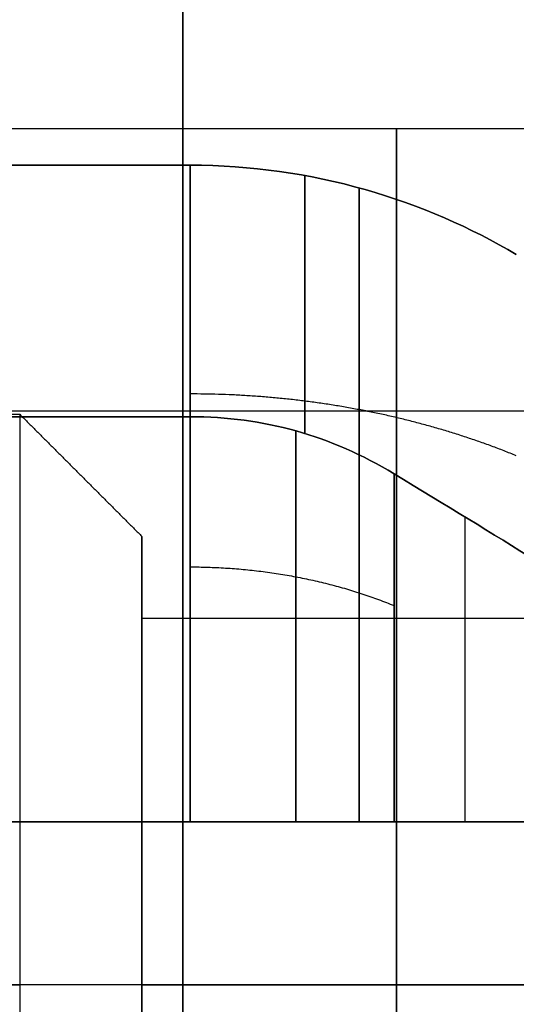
# Model space of a CAD drawing. Header units: millimetres. Extents: x -66 to 114, y 79 to 395.
# Tile 124 of 211: x 88.55 to 89.77, y 139.37 to 141.78. Entities that reach past the tile are written whole.
import ezdxf

# ---------------------------------------------------------------- set-up
doc = ezdxf.new("R2010")
doc.units = ezdxf.units.MM
doc.layers.add('Layer 01', color=7, linetype='Continuous', true_color=0x000000)

msp = doc.modelspace()

# ---------------------------------------------------------------- linework, layer by layer
at = {"layer": 'Layer 01'}
for p, q in [((89.25, 141.3985, -14.38), (89.25, 140.7657, -14.38)), ((89.25, 140.7657, -13.58), (89.25, 141.3985, -13.58)), ((89.25, 141.3985, -18.95), (89.25, 140.7657, -18.95)), ((89.25, 140.7657, -18.15), (89.25, 141.3985, -18.15)), ((89.25, 141.3985, -23.52), (89.25, 140.7657, -23.52)), ((89.25, 140.7657, -22.72), (89.25, 141.3985, -22.72)), ((87.65, 140.8217, -14.38), (90.85, 140.8217, -14.38)), ((87.65, 140.8217, -13.58), (90.85, 140.8217, -13.58)), ((87.65, 140.8217, -18.95), (90.85, 140.8217, -18.95)), ((87.65, 140.8217, -18.15), (90.85, 140.8217, -18.15)), ((87.65, 140.8217, -23.52), (90.85, 140.8217, -23.52)), ((87.65, 140.8217, -22.72), (90.85, 140.8217, -22.72)), ((88.85, 140.3133, -13.98), (88.85, 140.5133, -13.98)), ((88.85, 140.3133, -18.55), (88.85, 140.5133, -18.55)), ((88.85, 140.3133, -23.12), (88.85, 140.5133, -23.12)), ((90.85, 139.8133, -15.3884), (87.65, 139.8133, -15.3884)), ((90.85, 139.8133, -12.5716), (87.65, 139.8133, -12.5716)), ((90.85, 139.8133, -19.9584), (87.65, 139.8133, -19.9584)), ((90.85, 139.8133, -17.1416), (87.65, 139.8133, -17.1416)), ((90.85, 139.8133, -24.5284), (87.65, 139.8133, -24.5284)), ((90.85, 139.8133, -21.7116), (87.65, 139.8133, -21.7116)), ((89.1, 139.8133, -21.115), (89.1, 139.8133, -21.7349)), ((89.25, 139.8133, -15.3323), (89.25, 139.8133, -15.9651)), ((89.25, 139.8133, -11.9949), (89.25, 139.8133, -12.6277)), ((89.25, 139.8133, -19.9023), (89.25, 139.8133, -20.5351)), ((89.25, 139.8133, -16.5649), (89.25, 139.8133, -17.1977)), ((89.25, 139.8133, -24.4723), (89.25, 139.8133, -25.1051)), ((77.85, 139.4133, -19.95), (88.55, 139.4133, -19.95)), ((77.85, 139.4133, -21.72), (88.55, 139.4133, -21.72)), ((91.9, 139.4133, -21.02), (87.05, 139.4133, -21.02)), ((91.9, 139.4133, -11.88), (87.05, 139.4133, -11.88)), ((91.9, 139.4133, -16.45), (87.05, 139.4133, -16.45)), ((91.9, 139.4133, -20.65), (87.05, 139.4133, -20.65)), ((91.9, 139.4133, -16.08), (87.05, 139.4133, -16.08)), ((91.9, 139.4133, -25.22), (87.05, 139.4133, -25.22)), ((88.85, 139.4133, -15.08), (88.55, 139.4133, -15.38)), ((88.85, 139.4133, -19.65), (88.55, 139.4133, -19.95)), ((88.85, 139.4133, -24.22), (88.55, 139.4133, -24.52)), ((88.85, 139.4133, -22.02), (88.55, 139.4133, -21.72)), ((88.85, 139.4133, -17.45), (88.55, 139.4133, -17.15)), ((88.85, 139.4133, -12.88), (88.55, 139.4133, -12.58)), ((88.85, 139.4133, -14.88), (90.85, 139.4133, -14.88)), ((88.85, 139.4133, -19.45), (90.85, 139.4133, -19.45)), ((88.85, 139.4133, -24.02), (90.85, 139.4133, -24.02)), ((88.85, 139.4133, -22.22), (90.85, 139.4133, -22.22)), ((88.85, 139.4133, -17.65), (90.85, 139.4133, -17.65)), ((88.85, 139.4133, -13.08), (90.85, 139.4133, -13.08)), ((88.85, 139.4133, -12.88), (88.85, 139.4133, -13.08)), ((88.85, 139.4133, -14.88), (88.85, 139.4133, -15.08)), ((88.85, 139.4133, -17.45), (88.85, 139.4133, -17.65)), ((88.85, 139.4133, -19.45), (88.85, 139.4133, -19.65)), ((88.85, 139.4133, -22.02), (88.85, 139.4133, -22.22)), ((88.85, 139.4133, -24.02), (88.85, 139.4133, -24.22))]:
    msp.add_line(p, q, dxfattribs=at)
at = {"layer": 'Layer 01', "extrusion": (1, 1.01795e-16, 1.00808e-31)}
msp.add_arc((144.9733, -18.55, 88.95), 14.35, 90, 270, dxfattribs=at)
at = {"layer": 'Layer 01', "extrusion": (1, 1.01795e-16, 9.64395e-32)}
msp.add_arc((144.9733, -18.55, 88.95), 15, 90, 270, dxfattribs=at)
at = {"layer": 'Layer 01', "extrusion": (-1, 0, 0)}
for centre, radius, start, end in [((-139.4133, -23.12, -89.475), 2.1, 0, 180), ((-139.4133, -13.98, -89.475), 2.1, 0, 180), ((-139.4133, -18.55, -89.475), 2.1, 0, 180), ((-139.4133, -18.55, -89.475), 2.1, 180, 0), ((-139.4133, -13.98, -89.475), 2.1, 180, 0), ((-139.4133, -23.12, -89.475), 2.1, 180, 0), ((-139.4133, -13.98, -89.6433), 1.2152, 109.2245, 160.7755), ((-139.4133, -18.55, -89.6433), 1.2152, 109.2245, 160.7755), ((-139.4133, -23.12, -89.6433), 1.2152, 109.2245, 160.7755)]:
    msp.add_arc(centre, radius, start, end, dxfattribs=at)
at = {"layer": 'Layer 01', "extrusion": (-1, 8.39577e-18, -8.39577e-18)}
for centre in [(-139.4133, -13.98, -88.9686), (-139.4133, -18.55, -88.9686), (-139.4133, -23.12, -88.9686)]:
    msp.add_arc(centre, 2.05, 191.2518, 258.7482, dxfattribs=at)
at = {"layer": 'Layer 01', "extrusion": (-1, -2.37165e-17, -2.37165e-17)}
for centre in [(-139.4133, -23.12, -88.9686), (-139.4133, -13.98, -88.9686)]:
    msp.add_arc(centre, 2.05, 101.2518, 168.7482, dxfattribs=at)
at = {"layer": 'Layer 01', "extrusion": (-1, 9.07733e-18, 9.07733e-18)}
msp.add_arc((-139.4133, -18.55, -88.9686), 2.05, 101.2518, 168.7482, dxfattribs=at)
at = {"layer": 'Layer 01', "extrusion": (-1, 0, 1.40202e-16)}
for centre in [(-139.4133, -13.98, -88.55), (-139.4133, -18.55, -88.55), (-139.4133, -23.12, -88.55)]:
    msp.add_arc(centre, 1.4, 180, 0, dxfattribs=at)
at = {"layer": 'Layer 01', "extrusion": (1, 0, -1.40202e-16)}
for centre in [(139.4133, -23.12, 88.55), (139.4133, -18.55, 88.55), (139.4133, -13.98, 88.55)]:
    msp.add_arc(centre, 1.4, 0, 180, dxfattribs=at)
at = {"layer": 'Layer 01', "extrusion": (-1, -6.80127e-13, -2.33898e-12)}
msp.add_arc((-139.4133, -13.98, -88.9686), 1.45, 106.0134, 163.9866, dxfattribs=at)
at = {"layer": 'Layer 01', "extrusion": (-1, -6.72194e-13, -2.34535e-12)}
for centre in [(-139.4133, -18.55, -88.9686), (-139.4133, -23.12, -88.9686)]:
    msp.add_arc(centre, 1.45, 106.0134, 163.9866, dxfattribs=at)
at = {"layer": 'Layer 01', "extrusion": (-1, -2.33898e-12, 6.80134e-13)}
for centre in [(-139.4133, -23.12, -88.9686), (-139.4133, -18.55, -88.9686), (-139.4133, -13.98, -88.9686)]:
    msp.add_arc(centre, 1.45, 196.0134, 253.9866, dxfattribs=at)
at = {"layer": 'Layer 01', "extrusion": (1, -5.35306e-11, 5.35306e-11)}
for centre in [(139.4133, -13.98, 89.4686), (139.4133, -23.12, 89.4686)]:
    msp.add_arc(centre, 1.316, 287.6947, 342.3053, dxfattribs=at)
at = {"layer": 'Layer 01', "extrusion": (1, -5.35305e-11, -5.35305e-11)}
for centre in [(139.4133, -13.98, 89.4686), (139.4133, -18.55, 89.4686), (139.4133, -23.12, 89.4686)]:
    msp.add_arc(centre, 1.316, 17.6947, 72.3053, dxfattribs=at)
at = {"layer": 'Layer 01', "extrusion": (1, -5.35414e-11, 5.35248e-11)}
msp.add_arc((139.4133, -18.55, 89.4686), 1.316, 287.6947, 342.3053, dxfattribs=at)
at = {"layer": 'Layer 01', "extrusion": (-1, -6.45948e-15, 1.40202e-16)}
for centre in [(-139.4133, -13.98, -88.85), (-139.4133, -18.55, -88.85), (-139.4133, -23.12, -88.85)]:
    msp.add_arc(centre, 1.1, 180, 0, dxfattribs=at)
at = {"layer": 'Layer 01', "extrusion": (-1, 6.45948e-15, 1.40202e-16)}
for centre in [(-139.4133, -23.12, -88.85), (-139.4133, -18.55, -88.85), (-139.4133, -13.98, -88.85)]:
    msp.add_arc(centre, 1.1, 0, 180, dxfattribs=at)
at = {"layer": 'Layer 01', "extrusion": (1, -7.89492e-15, -1.40202e-16)}
for centre, end in [((139.4133, -13.98, 88.85), 360), ((139.4133, -18.55, 88.85), 0), ((139.4133, -23.12, 88.85), 0)]:
    msp.add_arc(centre, 0.9, 180, end, dxfattribs=at)
at = {"layer": 'Layer 01', "extrusion": (1, 7.89492e-15, -1.40202e-16)}
for centre in [(139.4133, -23.12, 88.85), (139.4133, -18.55, 88.85), (139.4133, -13.98, 88.85)]:
    msp.add_arc(centre, 0.9, 0, 180, dxfattribs=at)
at = {"layer": 'Layer 01'}
for points, degree in [([(88.95, 159.9733, 0.45), (88.95, 144.9733, 0.45), (88.95, 129.9733, 0.45)], 2), ([(88.95, 129.9733, -37.55), (88.95, 144.9733, -37.55), (88.95, 159.9733, -37.55)], 2), ([(88.95, 159.9733, 0.45), (88.95, 144.9733, 0.45), (88.95, 129.9733, 0.45)], 2), ([(88.95, 129.9733, -37.55), (88.95, 144.9733, -37.55), (88.95, 159.9733, -37.55)], 2), ([(91.9, 141.5133, -23.12), (89.475, 141.5133, -23.12), (87.05, 141.5133, -23.12)], 2), ([(91.9, 141.5133, -13.98), (89.475, 141.5133, -13.98), (87.05, 141.5133, -13.98)], 2), ([(91.9, 141.5133, -18.55), (89.475, 141.5133, -18.55), (87.05, 141.5133, -18.55)], 2), ([(87.65, 141.4239, -14.38), (88.3093, 141.4239, -14.38), (88.9686, 141.4239, -14.38)], 2), ([(87.65, 141.4239, -18.95), (88.3093, 141.4239, -18.95), (88.9686, 141.4239, -18.95)], 2), ([(87.65, 141.4239, -23.52), (88.3093, 141.4239, -23.52), (88.9686, 141.4239, -23.52)], 2), ([(88.9686, 141.4239, -22.72), (88.3093, 141.4239, -22.72), (87.65, 141.4239, -22.72)], 2), ([(88.9686, 141.4239, -18.15), (88.3093, 141.4239, -18.15), (87.65, 141.4239, -18.15)], 2), ([(88.9686, 141.4239, -13.58), (88.3093, 141.4239, -13.58), (87.65, 141.4239, -13.58)], 2), ([(77.85, 140.8133, -13.98), (83.2, 140.8133, -13.98), (88.55, 140.8133, -13.98)], 2), ([(77.85, 140.8133, -18.55), (83.2, 140.8133, -18.55), (88.55, 140.8133, -18.55)], 2), ([(77.85, 140.8133, -23.12), (83.2, 140.8133, -23.12), (88.55, 140.8133, -23.12)], 2), ([(88.9686, 140.8071, -13.58), (88.3093, 140.8071, -13.58), (87.65, 140.8071, -13.58)], 2), ([(88.9686, 140.8071, -18.15), (88.3093, 140.8071, -18.15), (87.65, 140.8071, -18.15)], 2), ([(88.9686, 140.8071, -22.72), (88.3093, 140.8071, -22.72), (87.65, 140.8071, -22.72)], 2), ([(87.65, 140.8071, -23.52), (88.3093, 140.8071, -23.52), (88.9686, 140.8071, -23.52)], 2), ([(87.65, 140.8071, -18.95), (88.3093, 140.8071, -18.95), (88.9686, 140.8071, -18.95)], 2), ([(87.65, 140.8071, -14.38), (88.3093, 140.8071, -14.38), (88.9686, 140.8071, -14.38)], 2), ([(88.55, 140.8133, -13.98), (88.7, 140.6633, -13.98), (88.85, 140.5133, -13.98)], 2), ([(88.55, 140.8133, -18.55), (88.7, 140.6633, -18.55), (88.85, 140.5133, -18.55)], 2), ([(88.55, 140.8133, -23.12), (88.7, 140.6633, -23.12), (88.85, 140.5133, -23.12)], 2), ([(88.9686, 140.8071, -14.38), (89.148, 140.8071, -14.38), (89.3147, 140.7604, -14.38), (89.4686, 140.6671, -14.38)], 3), ([(89.4686, 140.6671, -13.58), (89.3147, 140.7604, -13.58), (89.148, 140.8071, -13.58), (88.9686, 140.8071, -13.58)], 3), ([(89.4686, 140.6671, -18.95), (89.3147, 140.7604, -18.95), (89.148, 140.8071, -18.95), (88.9686, 140.8071, -18.95)], 3), ([(89.4686, 140.6671, -18.15), (89.3147, 140.7604, -18.15), (89.148, 140.8071, -18.15), (88.9686, 140.8071, -18.15)], 3), ([(88.9686, 140.8071, -23.52), (89.148, 140.8071, -23.52), (89.3147, 140.7604, -23.52), (89.4686, 140.6671, -23.52)], 3), ([(89.4686, 140.6671, -22.72), (89.3147, 140.7604, -22.72), (89.148, 140.8071, -22.72), (88.9686, 140.8071, -22.72)], 3), ([(89.4686, 140.6671, -14.38), (89.5946, 140.5907, -14.3802), (89.7111, 140.5195, -14.3802), (89.8179, 140.4534, -14.38)], 3), ([(89.8179, 140.4534, -13.58), (89.7111, 140.5195, -13.5798), (89.5946, 140.5907, -13.5798), (89.4686, 140.6671, -13.58)], 3), ([(89.4686, 140.6671, -18.95), (89.5946, 140.5907, -18.9502), (89.7111, 140.5195, -18.9502), (89.8179, 140.4534, -18.95)], 3), ([(89.8179, 140.4534, -18.15), (89.7111, 140.5195, -18.1498), (89.5946, 140.5907, -18.1498), (89.4686, 140.6671, -18.15)], 3), ([(89.4686, 140.6671, -23.52), (89.5946, 140.5907, -23.5202), (89.7111, 140.5195, -23.5202), (89.8179, 140.4534, -23.52)], 3), ([(89.8179, 140.4534, -22.72), (89.7111, 140.5195, -22.7198), (89.5946, 140.5907, -22.7198), (89.4686, 140.6671, -22.72)], 3), ([(88.85, 140.3133, -13.98), (89.85, 140.3133, -13.98), (90.85, 140.3133, -13.98)], 2), ([(88.85, 140.3133, -18.55), (89.85, 140.3133, -18.55), (90.85, 140.3133, -18.55)], 2), ([(88.85, 140.3133, -23.12), (89.85, 140.3133, -23.12), (90.85, 140.3133, -23.12)], 2), ([(87.35, 139.8133, -21.1094), (88.1593, 139.8133, -21.1094), (88.9686, 139.8133, -21.1094)], 2), ([(88.9686, 139.8133, -15.9906), (88.3093, 139.8133, -15.9906), (87.65, 139.8133, -15.9906)], 2), ([(88.9686, 139.8133, -20.5606), (88.3093, 139.8133, -20.5606), (87.65, 139.8133, -20.5606)], 2), ([(88.9686, 139.8133, -25.1306), (88.3093, 139.8133, -25.1306), (87.65, 139.8133, -25.1306)], 2), ([(87.65, 139.8133, -12.5863), (88.3093, 139.8133, -12.5863), (88.9686, 139.8133, -12.5863)], 2), ([(87.65, 139.8133, -17.1563), (88.3093, 139.8133, -17.1563), (88.9686, 139.8133, -17.1563)], 2), ([(87.65, 139.8133, -21.7263), (88.3093, 139.8133, -21.7263), (88.9686, 139.8133, -21.7263)], 2), ([(88.9686, 139.8133, -24.5137), (88.3093, 139.8133, -24.5137), (87.65, 139.8133, -24.5137)], 2), ([(88.9686, 139.8133, -19.9437), (88.3093, 139.8133, -19.9437), (87.65, 139.8133, -19.9437)], 2), ([(88.9686, 139.8133, -15.3737), (88.3093, 139.8133, -15.3737), (87.65, 139.8133, -15.3737)], 2), ([(87.65, 139.8133, -16.5394), (88.3093, 139.8133, -16.5394), (88.9686, 139.8133, -16.5394)], 2), ([(87.65, 139.8133, -11.9694), (88.3093, 139.8133, -11.9694), (88.9686, 139.8133, -11.9694)], 2), ([(89.4686, 139.8133, -15.2338), (89.3147, 139.8133, -15.3271), (89.148, 139.8133, -15.3737), (88.9686, 139.8133, -15.3737)], 3), ([(88.9686, 139.8133, -12.5863), (89.148, 139.8133, -12.5863), (89.3147, 139.8133, -12.6329), (89.4686, 139.8133, -12.7262)], 3), ([(89.4686, 139.8133, -19.8038), (89.3147, 139.8133, -19.8971), (89.148, 139.8133, -19.9437), (88.9686, 139.8133, -19.9437)], 3), ([(88.9686, 139.8133, -17.1563), (89.148, 139.8133, -17.1563), (89.3147, 139.8133, -17.2029), (89.4686, 139.8133, -17.2962)], 3), ([(89.4686, 139.8133, -24.3738), (89.3147, 139.8133, -24.4671), (89.148, 139.8133, -24.5137), (88.9686, 139.8133, -24.5137)], 3), ([(89.4686, 139.8133, -21.8662), (89.3147, 139.8133, -21.7729), (89.148, 139.8133, -21.7263), (88.9686, 139.8133, -21.7263)], 3), ([(89.8179, 139.8133, -15.0201), (89.7111, 139.8135, -15.0861), (89.5946, 139.8135, -15.1574), (89.4686, 139.8133, -15.2338)], 3), ([(89.4686, 139.8133, -12.7262), (89.5946, 139.8135, -12.8026), (89.7111, 139.8135, -12.8739), (89.8179, 139.8133, -12.9399)], 3), ([(89.8179, 139.8133, -19.5901), (89.7111, 139.8135, -19.6561), (89.5946, 139.8135, -19.7274), (89.4686, 139.8133, -19.8038)], 3), ([(89.4686, 139.8133, -17.2962), (89.5946, 139.8135, -17.3726), (89.7111, 139.8135, -17.4439), (89.8179, 139.8133, -17.5099)], 3), ([(89.8179, 139.8133, -24.1601), (89.7111, 139.8135, -24.2261), (89.5946, 139.8135, -24.2974), (89.4686, 139.8133, -24.3738)], 3), ([(89.4686, 139.8133, -21.8662), (89.5946, 139.8135, -21.9426), (89.7111, 139.8135, -22.0139), (89.8179, 139.8133, -22.0799)], 3)]:
    msp.add_open_spline(points, degree=degree, dxfattribs=at)
for points in [[(88.9686, 141.4239, -14.38), (89.1166, 141.4239, -14.38), (89.2621, 141.4027, -14.3799), (89.5327, 141.3258, -14.3799), (89.6577, 141.2705, -14.38), (89.7686, 141.2049, -14.38)], [(89.7686, 141.2049, -13.58), (89.6577, 141.2705, -13.58), (89.5327, 141.3258, -13.5801), (89.2621, 141.4027, -13.5801), (89.1166, 141.4239, -13.58), (88.9686, 141.4239, -13.58)], [(88.9686, 141.4239, -18.95), (89.1166, 141.4239, -18.95), (89.2621, 141.4027, -18.9499), (89.5327, 141.3258, -18.9499), (89.6577, 141.2705, -18.95), (89.7686, 141.2049, -18.95)], [(89.7686, 141.2049, -18.15), (89.6577, 141.2705, -18.15), (89.5327, 141.3258, -18.1501), (89.2621, 141.4027, -18.1501), (89.1166, 141.4239, -18.15), (88.9686, 141.4239, -18.15)], [(88.9686, 141.4239, -23.52), (89.1166, 141.4239, -23.52), (89.2621, 141.4027, -23.5199), (89.5327, 141.3258, -23.5199), (89.6577, 141.2705, -23.52), (89.7686, 141.2049, -23.52)], [(89.7686, 141.2049, -22.72), (89.6577, 141.2705, -22.72), (89.5327, 141.3258, -22.7201), (89.2621, 141.4027, -22.7201), (89.1166, 141.4239, -22.72), (88.9686, 141.4239, -22.72)], [(89.7686, 139.8133, -15.7715), (89.6577, 139.8133, -15.8371), (89.5327, 139.8132, -15.8925), (89.2621, 139.8132, -15.9693), (89.1166, 139.8133, -15.9906), (88.9686, 139.8133, -15.9906)], [(88.9686, 139.8133, -11.9694), (89.1166, 139.8133, -11.9694), (89.2621, 139.8132, -11.9907), (89.5327, 139.8132, -12.0675), (89.6577, 139.8133, -12.1229), (89.7686, 139.8133, -12.1885)], [(89.7686, 139.8133, -20.3415), (89.6577, 139.8133, -20.4071), (89.5327, 139.8132, -20.4625), (89.2621, 139.8132, -20.5393), (89.1166, 139.8133, -20.5606), (88.9686, 139.8133, -20.5606)], [(88.9686, 139.8133, -16.5394), (89.1166, 139.8133, -16.5394), (89.2621, 139.8132, -16.5607), (89.5327, 139.8132, -16.6375), (89.6577, 139.8133, -16.6929), (89.7686, 139.8133, -16.7585)], [(89.7686, 139.8133, -24.9115), (89.6577, 139.8133, -24.9771), (89.5327, 139.8132, -25.0325), (89.2621, 139.8132, -25.1093), (89.1166, 139.8133, -25.1306), (88.9686, 139.8133, -25.1306)], [(88.9686, 139.8133, -21.1094), (89.1166, 139.8133, -21.1094), (89.2621, 139.8132, -21.1307), (89.5327, 139.8132, -21.2075), (89.6577, 139.8133, -21.2629), (89.7686, 139.8133, -21.3285)]]:
    msp.add_open_spline(points, degree=3, knots=[0, 0, 0, 0, 0.4209515, 0.4209515, 0.8419029, 0.8419029, 0.8419029, 0.8419029], dxfattribs=at)
for points, weights in [([(89.3828, 139.8132, -15.935), (89.3828, 140.6205, -15.7699), (89.3828, 141.2032, -15.1872), (89.3828, 141.3683, -14.3799)], [0.979247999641, 0.871186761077, 0.871186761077, 0.979247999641]), ([(89.3828, 141.3683, -13.5801), (89.3828, 141.2032, -12.7728), (89.3828, 140.6205, -12.1901), (89.3828, 139.8132, -12.025)], [0.979247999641, 0.871186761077, 0.871186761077, 0.979247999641]), ([(89.3828, 139.8132, -20.505), (89.3828, 140.6205, -20.3399), (89.3828, 141.2032, -19.7572), (89.3828, 141.3683, -18.9499)], [0.979247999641, 0.871186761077, 0.871186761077, 0.979247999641]), ([(89.3828, 141.3683, -18.1501), (89.3828, 141.2032, -17.3428), (89.3828, 140.6205, -16.7601), (89.3828, 139.8132, -16.595)], [0.979247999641, 0.871186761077, 0.871186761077, 0.979247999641]), ([(89.3828, 139.8132, -25.075), (89.3828, 140.6205, -24.9099), (89.3828, 141.2032, -24.3272), (89.3828, 141.3683, -23.5199)], [0.979247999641, 0.871186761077, 0.871186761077, 0.979247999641]), ([(89.3828, 141.3683, -22.7201), (89.3828, 141.2032, -21.9128), (89.3828, 140.6205, -21.3301), (89.3828, 139.8132, -21.165)], [0.979247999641, 0.871186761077, 0.871186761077, 0.979247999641]), ([(89.7686, 140.7113, -15.278), (89.524, 140.8112, -15.3779), (89.2511, 140.8629, -15.4296), (88.9686, 140.8629, -15.4296)], [0.913770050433, 0.893012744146, 0.893012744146, 0.913770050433]), ([(89.7686, 140.7113, -12.682), (89.524, 140.8112, -12.5821), (89.2511, 140.8629, -12.5304), (88.9686, 140.8629, -12.5304)], [0.913770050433, 0.893012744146, 0.893012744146, 0.913770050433]), ([(89.7686, 140.7113, -19.848), (89.524, 140.8112, -19.9479), (89.2511, 140.8629, -19.9996), (88.9686, 140.8629, -19.9996)], [0.913770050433, 0.893012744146, 0.893012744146, 0.913770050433]), ([(89.7686, 140.7113, -17.252), (89.524, 140.8112, -17.1521), (89.2511, 140.8629, -17.1004), (88.9686, 140.8629, -17.1004)], [0.913770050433, 0.893012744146, 0.893012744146, 0.913770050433]), ([(89.7686, 140.7113, -24.418), (89.524, 140.8112, -24.5179), (89.2511, 140.8629, -24.5696), (88.9686, 140.8629, -24.5696)], [0.913770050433, 0.893012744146, 0.893012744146, 0.913770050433]), ([(89.7686, 140.7113, -21.822), (89.524, 140.8112, -21.7221), (89.2511, 140.8629, -21.6704), (88.9686, 140.8629, -21.6704)], [0.913770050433, 0.893012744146, 0.893012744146, 0.913770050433]), ([(89.2275, 140.7716, -14.3798), (89.2275, 140.6327, -14.8516), (89.2275, 140.285, -15.1994), (89.2275, 139.8132, -15.3383)], [0.979703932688, 0.900022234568, 0.900022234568, 0.979703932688]), ([(89.2275, 139.8132, -12.6217), (89.2275, 140.285, -12.7606), (89.2275, 140.6327, -13.1084), (89.2275, 140.7716, -13.5802)], [0.979703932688, 0.900022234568, 0.900022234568, 0.979703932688]), ([(89.2275, 140.7716, -18.9498), (89.2275, 140.6327, -19.4216), (89.2275, 140.285, -19.7694), (89.2275, 139.8132, -19.9083)], [0.979703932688, 0.900022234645, 0.900022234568, 0.979703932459]), ([(89.2275, 139.8132, -17.1917), (89.2275, 140.285, -17.3306), (89.2275, 140.6327, -17.6784), (89.2275, 140.7716, -18.1502)], [0.979703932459, 0.900022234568, 0.900022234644, 0.979703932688]), ([(89.2275, 140.7716, -23.5198), (89.2275, 140.6327, -23.9916), (89.2275, 140.285, -24.3394), (89.2275, 139.8132, -24.4783)], [0.979703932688, 0.900022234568, 0.900022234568, 0.979703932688]), ([(89.2275, 139.8132, -21.7617), (89.2275, 140.285, -21.9006), (89.2275, 140.6327, -22.2484), (89.2275, 140.7716, -22.7202)], [0.979703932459, 0.900022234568, 0.900022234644, 0.979703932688]), ([(88.9686, 140.4386, -15.0053), (89.1452, 140.4386, -15.0053), (89.3157, 140.4063, -14.973), (89.4686, 140.3439, -14.9106)], [0.935887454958, 0.914627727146, 0.914627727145, 0.935887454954]), ([(88.9686, 140.4386, -12.9547), (89.1452, 140.4386, -12.9547), (89.3157, 140.4063, -12.987), (89.4686, 140.3439, -13.0494)], [0.935887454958, 0.914627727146, 0.914627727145, 0.935887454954]), ([(88.9686, 140.4386, -19.5753), (89.1452, 140.4386, -19.5753), (89.3157, 140.4063, -19.543), (89.4686, 140.3439, -19.4806)], [0.935887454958, 0.914627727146, 0.914627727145, 0.935887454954]), ([(88.9686, 140.4386, -17.5247), (89.1452, 140.4386, -17.5247), (89.3157, 140.4063, -17.557), (89.4686, 140.3439, -17.6194)], [0.935887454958, 0.914627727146, 0.914627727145, 0.935887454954]), ([(88.9686, 140.4386, -24.1453), (89.1452, 140.4386, -24.1453), (89.3157, 140.4063, -24.113), (89.4686, 140.3439, -24.0506)], [0.935887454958, 0.914627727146, 0.914627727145, 0.935887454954]), ([(88.9686, 140.4386, -22.0947), (89.1452, 140.4386, -22.0947), (89.3157, 140.4063, -22.127), (89.4686, 140.3439, -22.1894)], [0.935887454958, 0.914627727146, 0.914627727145, 0.935887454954])]:
    msp.add_rational_spline(points, weights, degree=3, dxfattribs=at)

doc.saveas('drawing.dxf')
